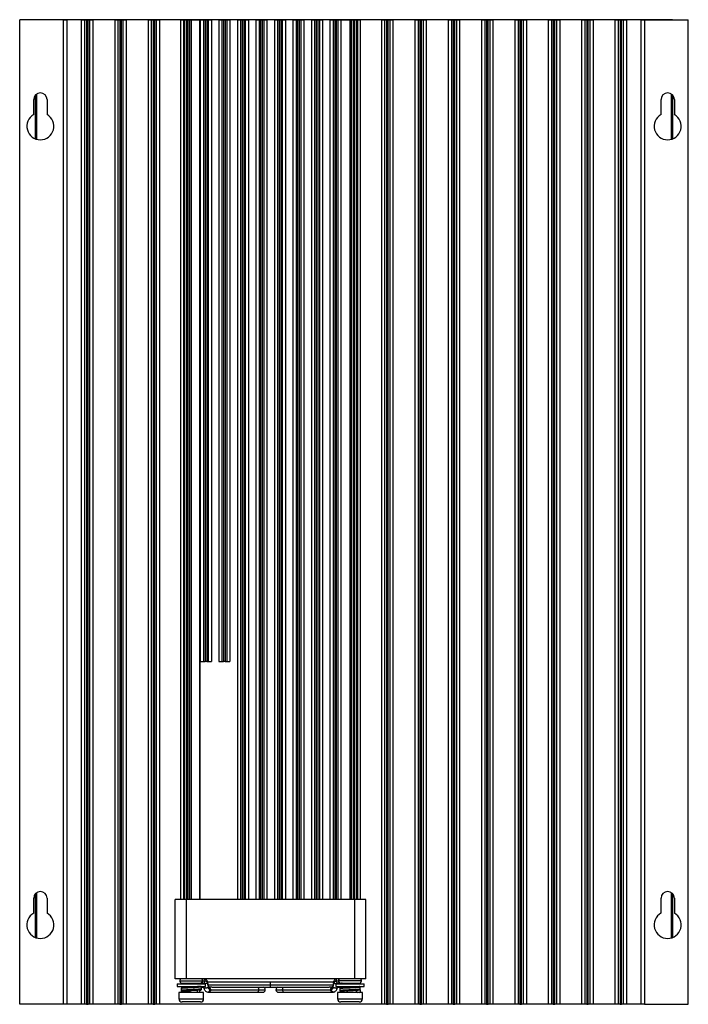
# Model space of a CAD drawing. Header units: millimetres. Extents: x -117 to 444, y -157 to 472.
# Tile 46 of 160: x -117 to -11, y 81 to 236. Entities that reach past the tile are written whole.
import ezdxf

# ---------------------------------------------------------------- set-up
doc = ezdxf.new("R2010")
doc.units = ezdxf.units.MM

msp = doc.modelspace()

# ---------------------------------------------------------------- linework, layer by layer
at = {"color": 7, "linetype": 'Continuous', "lineweight": 25}
for p, q in [((-109.71, 235.57), (-116.61, 235.57)), ((-116.61, 80.57), (-116.61, 235.57)), ((-114.16, 235.61), (-114.16, 235.57)), ((-13.86, 235.61), (-114.16, 235.61)), ((-109.71, 80.57), (-109.71, 235.57)), ((-109.71, 235.57), (-109.21, 235.57)), ((-109.21, 235.57), (-109.21, 80.57)), ((-106.86, 235.57), (-109.21, 235.57)), ((-106.86, 80.57), (-106.86, 235.57)), ((-106.86, 235.57), (-106.36, 235.57)), ((-106.36, 80.57), (-106.36, 235.57)), ((-106.36, 235.57), (-106.11, 235.57)), ((-106.11, 235.57), (-106.11, 80.57)), ((-105.86, 235.57), (-106.11, 235.57)), ((-105.86, 80.57), (-105.86, 235.57)), ((-105.86, 235.57), (-105.61, 235.57)), ((-105.61, 235.57), (-105.61, 80.57)), ((-105.61, 235.57), (-105.11, 235.57)), ((-105.11, 235.57), (-105.11, 80.57)), ((-101.61, 235.57), (-105.11, 235.57)), ((-101.61, 80.57), (-101.61, 235.57)), ((-101.61, 235.57), (-101.11, 235.57)), ((-101.11, 80.57), (-101.11, 235.57)), ((-101.11, 235.57), (-100.86, 235.57)), ((-100.86, 235.57), (-100.86, 80.57)), ((-100.61, 235.57), (-100.86, 235.57)), ((-100.61, 80.57), (-100.61, 235.57)), ((-100.61, 235.57), (-100.36, 235.57)), ((-100.36, 235.57), (-100.36, 80.57)), ((-100.36, 235.57), (-99.86, 235.57)), ((-99.86, 235.57), (-99.86, 80.57)), ((-96.36, 235.57), (-99.86, 235.57)), ((-96.36, 80.57), (-96.36, 235.57)), ((-96.36, 235.57), (-95.86, 235.57)), ((-95.86, 80.57), (-95.86, 235.57)), ((-95.86, 235.57), (-95.61, 235.57)), ((-95.61, 235.57), (-95.61, 80.57)), ((-95.36, 235.57), (-95.61, 235.57)), ((-95.36, 80.57), (-95.36, 235.57)), ((-95.36, 235.57), (-95.11, 235.57)), ((-95.11, 235.57), (-95.11, 80.57)), ((-95.11, 235.57), (-94.61, 235.57)), ((-94.61, 235.57), (-94.61, 80.57)), ((-91.29, 235.57), (-94.61, 235.57)), ((-91.29, 235.57), (-91.29, 97.07)), ((-91.29, 235.57), (-90.77, 235.57)), ((-90.77, 97.07), (-90.77, 235.57)), ((-90.77, 235.57), (-90.61, 235.57)), ((-90.61, 97.07), (-90.61, 235.57)), ((-90.61, 235.57), (-90.36, 235.57)), ((-90.36, 235.57), (-90.36, 97.07)), ((-90.11, 235.57), (-90.36, 235.57)), ((-90.11, 97.07), (-90.11, 235.57)), ((-90.11, 235.57), (-89.86, 235.57)), ((-89.86, 235.57), (-89.86, 97.07)), ((-89.86, 235.57), (-89.61, 235.57)), ((-89.61, 235.57), (-89.61, 97.07)), ((-89.61, 235.57), (-88.24, 235.57)), ((-88.24, 97.07), (-88.24, 235.57)), ((-88.24, 235.57), (-88.21, 235.57)), ((-88.21, 97.07), (-88.21, 235.57)), ((-88.18, 235.57), (-88.21, 235.57)), ((-88.18, 235.57), (-88.18, 134.57)), ((-88.18, 235.57), (-87.68, 235.57)), ((-87.68, 235.57), (-87.68, 134.57)), ((-87.68, 235.57), (-87.43, 235.57)), ((-87.43, 235.57), (-87.43, 134.57)), ((-87.43, 235.57), (-87.18, 235.57)), ((-87.18, 235.57), (-87.18, 134.57)), ((-87.18, 235.57), (-86.93, 235.57)), ((-86.93, 235.57), (-86.93, 134.57)), ((-86.93, 235.57), (-86.43, 235.57)), ((-86.43, 235.57), (-86.43, 134.57)), ((-85.27, 235.57), (-86.43, 235.57)), ((-85.27, 235.57), (-85.27, 134.57)), ((-85.27, 235.57), (-84.77, 235.57)), ((-84.77, 235.57), (-84.77, 134.57)), ((-84.77, 235.57), (-84.52, 235.57)), ((-84.52, 235.57), (-84.52, 134.57)), ((-84.52, 235.57), (-84.27, 235.57)), ((-84.27, 235.57), (-84.27, 134.57)), ((-84.27, 235.57), (-84.02, 235.57)), ((-84.02, 235.57), (-84.02, 134.57)), ((-84.02, 235.57), (-83.52, 235.57)), ((-83.52, 235.57), (-83.52, 134.57)), ((-82.35, 235.57), (-83.52, 235.57)), ((-82.35, 235.57), (-82.35, 97.07)), ((-82.35, 235.57), (-81.85, 235.57)), ((-81.85, 235.57), (-81.85, 97.07)), ((-81.85, 235.57), (-81.6, 235.57)), ((-81.6, 235.57), (-81.6, 97.07)), ((-81.6, 235.57), (-81.35, 235.57)), ((-81.35, 235.57), (-81.35, 97.07)), ((-81.35, 235.57), (-81.1, 235.57)), ((-81.1, 235.57), (-81.1, 97.07)), ((-81.1, 235.57), (-80.6, 235.57)), ((-80.6, 235.57), (-80.6, 97.07)), ((-79.44, 235.57), (-80.6, 235.57)), ((-79.44, 235.57), (-79.44, 97.07)), ((-79.44, 235.57), (-78.94, 235.57)), ((-78.94, 235.57), (-78.94, 97.07)), ((-78.94, 235.57), (-78.69, 235.57)), ((-78.69, 235.57), (-78.69, 97.07)), ((-78.69, 235.57), (-78.44, 235.57)), ((-78.44, 235.57), (-78.44, 97.07)), ((-78.44, 235.57), (-78.19, 235.57)), ((-78.19, 235.57), (-78.19, 97.07)), ((-78.19, 235.57), (-77.69, 235.57)), ((-77.69, 235.57), (-77.69, 97.07)), ((-76.52, 235.57), (-77.69, 235.57)), ((-76.52, 235.57), (-76.52, 97.07)), ((-76.52, 235.57), (-76.02, 235.57)), ((-76.02, 235.57), (-76.02, 97.07)), ((-76.02, 235.57), (-75.77, 235.57)), ((-75.77, 235.57), (-75.77, 97.07)), ((-75.77, 235.57), (-75.52, 235.57)), ((-75.52, 235.57), (-75.52, 97.07)), ((-75.52, 235.57), (-75.27, 235.57)), ((-75.27, 235.57), (-75.27, 97.07)), ((-75.27, 235.57), (-74.77, 235.57)), ((-74.77, 235.57), (-74.77, 97.07)), ((-73.61, 235.57), (-74.77, 235.57)), ((-73.61, 235.57), (-73.61, 97.07)), ((-73.61, 235.57), (-73.11, 235.57)), ((-73.11, 235.57), (-73.11, 97.07)), ((-73.11, 235.57), (-72.86, 235.57)), ((-72.86, 235.57), (-72.86, 97.07)), ((-72.86, 235.57), (-72.61, 235.57)), ((-72.61, 235.57), (-72.61, 97.07)), ((-72.61, 235.57), (-72.36, 235.57)), ((-72.36, 235.57), (-72.36, 97.07)), ((-72.36, 235.57), (-71.86, 235.57)), ((-71.86, 235.57), (-71.86, 97.07)), ((-70.69, 235.57), (-71.86, 235.57)), ((-70.69, 235.57), (-70.69, 97.07)), ((-70.69, 235.57), (-70.19, 235.57)), ((-70.19, 235.57), (-70.19, 97.07)), ((-70.19, 235.57), (-69.94, 235.57)), ((-69.94, 235.57), (-69.94, 97.07)), ((-69.94, 235.57), (-69.69, 235.57)), ((-69.69, 235.57), (-69.69, 97.07)), ((-69.69, 235.57), (-69.44, 235.57)), ((-69.44, 235.57), (-69.44, 97.07)), ((-69.44, 235.57), (-68.94, 235.57)), ((-68.94, 235.57), (-68.94, 97.07)), ((-67.78, 235.57), (-68.94, 235.57)), ((-67.78, 235.57), (-67.78, 97.07)), ((-67.78, 235.57), (-67.28, 235.57)), ((-67.28, 235.57), (-67.28, 97.07)), ((-67.28, 235.57), (-67.03, 235.57)), ((-67.03, 235.57), (-67.03, 97.07)), ((-67.03, 235.57), (-66.78, 235.57)), ((-66.78, 235.57), (-66.78, 97.07)), ((-66.78, 235.57), (-66.53, 235.57)), ((-66.53, 235.57), (-66.53, 97.07)), ((-66.53, 235.57), (-66.06, 235.57)), ((-66.06, 235.57), (-66.06, 97.07)), ((-66.06, 235.57), (-64.61, 235.57)), ((-66.06, 235.57), (-66.06, 97.07)), ((-66.06, 235.57), (-66.06, 235.57)), ((-64.61, 97.07), (-64.61, 235.57)), ((-64.61, 235.57), (-64.36, 235.57)), ((-64.36, 97.07), (-64.36, 235.57)), ((-64.36, 235.57), (-64.11, 235.57)), ((-64.11, 235.57), (-64.11, 97.07)), ((-63.86, 235.57), (-64.11, 235.57)), ((-63.86, 97.07), (-63.86, 235.57)), ((-63.86, 235.57), (-63.61, 235.57)), ((-63.61, 235.57), (-63.61, 97.07)), ((-63.61, 235.57), (-63.46, 235.57)), ((-63.46, 235.57), (-63.46, 97.07)), ((-63.46, 235.57), (-62.94, 235.57)), ((-62.94, 97.07), (-62.94, 235.57)), ((-59.61, 235.57), (-62.94, 235.57)), ((-59.61, 80.57), (-59.61, 235.57)), ((-59.61, 235.57), (-59.11, 235.57)), ((-59.11, 80.57), (-59.11, 235.57)), ((-59.11, 235.57), (-58.86, 235.57)), ((-58.86, 235.57), (-58.86, 80.57)), ((-58.61, 235.57), (-58.86, 235.57)), ((-58.61, 80.57), (-58.61, 235.57)), ((-58.61, 235.57), (-58.36, 235.57)), ((-58.36, 235.57), (-58.36, 80.57)), ((-58.36, 235.57), (-57.86, 235.57)), ((-57.86, 235.57), (-57.86, 80.57)), ((-54.36, 235.57), (-57.86, 235.57)), ((-54.36, 80.57), (-54.36, 235.57)), ((-54.36, 235.57), (-53.86, 235.57)), ((-53.86, 80.57), (-53.86, 235.57)), ((-53.86, 235.57), (-53.61, 235.57)), ((-53.61, 235.57), (-53.61, 80.57)), ((-53.36, 235.57), (-53.61, 235.57)), ((-53.36, 80.57), (-53.36, 235.57)), ((-53.36, 235.57), (-53.11, 235.57)), ((-53.11, 235.57), (-53.11, 80.57)), ((-53.11, 235.57), (-52.61, 235.57)), ((-52.61, 235.57), (-52.61, 80.57)), ((-49.11, 235.57), (-52.61, 235.57)), ((-49.11, 80.57), (-49.11, 235.57)), ((-49.11, 235.57), (-48.61, 235.57)), ((-48.61, 80.57), (-48.61, 235.57)), ((-48.61, 235.57), (-48.36, 235.57)), ((-48.36, 235.57), (-48.36, 80.57)), ((-48.11, 235.57), (-48.36, 235.57)), ((-48.11, 80.57), (-48.11, 235.57)), ((-48.11, 235.57), (-47.86, 235.57)), ((-47.86, 235.57), (-47.86, 80.57)), ((-47.86, 235.57), (-47.36, 235.57)), ((-47.36, 235.57), (-47.36, 80.57)), ((-43.86, 235.57), (-47.36, 235.57)), ((-43.86, 80.57), (-43.86, 235.57)), ((-43.86, 235.57), (-43.36, 235.57)), ((-43.36, 80.57), (-43.36, 235.57)), ((-43.36, 235.57), (-43.11, 235.57)), ((-43.11, 235.57), (-43.11, 80.57)), ((-42.86, 235.57), (-43.11, 235.57)), ((-42.86, 80.57), (-42.86, 235.57)), ((-42.86, 235.57), (-42.61, 235.57)), ((-42.61, 235.57), (-42.61, 80.57)), ((-42.61, 235.57), (-42.11, 235.57)), ((-42.11, 235.57), (-42.11, 80.57)), ((-38.61, 235.57), (-42.11, 235.57)), ((-38.61, 80.57), (-38.61, 235.57)), ((-38.61, 235.57), (-38.11, 235.57)), ((-38.11, 80.57), (-38.11, 235.57)), ((-38.11, 235.57), (-37.86, 235.57)), ((-37.86, 235.57), (-37.86, 80.57)), ((-37.61, 235.57), (-37.86, 235.57)), ((-37.61, 80.57), (-37.61, 235.57)), ((-37.61, 235.57), (-37.36, 235.57)), ((-37.36, 235.57), (-37.36, 80.57)), ((-37.36, 235.57), (-36.86, 235.57)), ((-36.86, 235.57), (-36.86, 80.57)), ((-33.36, 235.57), (-36.86, 235.57)), ((-33.36, 80.57), (-33.36, 235.57)), ((-33.36, 235.57), (-32.86, 235.57)), ((-32.86, 80.57), (-32.86, 235.57)), ((-32.86, 235.57), (-32.61, 235.57)), ((-32.61, 235.57), (-32.61, 80.57)), ((-32.36, 235.57), (-32.61, 235.57)), ((-32.36, 80.57), (-32.36, 235.57)), ((-32.36, 235.57), (-32.11, 235.57)), ((-32.11, 235.57), (-32.11, 80.57)), ((-32.11, 235.57), (-31.61, 235.57)), ((-31.61, 235.57), (-31.61, 80.57)), ((-28.11, 235.57), (-31.61, 235.57)), ((-28.11, 80.57), (-28.11, 235.57)), ((-28.11, 235.57), (-27.61, 235.57)), ((-27.61, 80.57), (-27.61, 235.57)), ((-27.61, 235.57), (-27.36, 235.57)), ((-27.36, 235.57), (-27.36, 80.57)), ((-27.11, 235.57), (-27.36, 235.57)), ((-27.11, 80.57), (-27.11, 235.57)), ((-27.11, 235.57), (-26.86, 235.57)), ((-26.86, 235.57), (-26.86, 80.57)), ((-26.86, 235.57), (-26.36, 235.57)), ((-26.36, 235.57), (-26.36, 80.57)), ((-22.86, 235.57), (-26.36, 235.57)), ((-22.86, 80.57), (-22.86, 235.57)), ((-22.86, 235.57), (-22.36, 235.57)), ((-22.36, 80.57), (-22.36, 235.57)), ((-22.36, 235.57), (-22.11, 235.57)), ((-22.11, 235.57), (-22.11, 80.57)), ((-21.86, 235.57), (-22.11, 235.57)), ((-21.86, 80.57), (-21.86, 235.57)), ((-21.86, 235.57), (-21.61, 235.57)), ((-21.61, 235.57), (-21.61, 80.57)), ((-21.61, 235.57), (-21.11, 235.57)), ((-21.11, 235.57), (-21.11, 80.57)), ((-18.76, 235.57), (-21.11, 235.57)), ((-18.76, 80.57), (-18.76, 235.57)), ((-18.76, 235.57), (-18.26, 235.57)), ((-18.26, 235.57), (-18.26, 80.57)), ((-18.26, 235.57), (-11.36, 235.57)), ((-13.86, 235.57), (-13.86, 235.61)), ((-11.36, 80.57), (-11.36, 235.57)), ((-114.16, 223.71), (-114.16, 216.85)), ((-114.11, 216.83), (-114.11, 223.75)), ((-113.99, 223.87), (-113.99, 216.79)), ((-13.99, 216.79), (-13.99, 223.87)), ((-13.86, 223.75), (-13.86, 216.83)), ((-114.41, 220.67), (-114.41, 223.02)), ((-112.31, 223.02), (-112.31, 220.67)), ((-15.66, 220.67), (-15.66, 223.02)), ((-13.56, 223.02), (-13.56, 220.67)), ((-88.18, 134.57), (-87.68, 134.57)), ((-87.68, 134.57), (-87.43, 134.57)), ((-87.18, 134.57), (-87.43, 134.57)), ((-87.18, 134.57), (-86.93, 134.57)), ((-86.93, 134.57), (-86.43, 134.57)), ((-85.27, 134.57), (-84.77, 134.57)), ((-84.77, 134.57), (-84.52, 134.57)), ((-84.27, 134.57), (-84.52, 134.57)), ((-84.27, 134.57), (-84.02, 134.57)), ((-84.02, 134.57), (-83.52, 134.57)), ((-114.16, 97.96), (-114.16, 91.1)), ((-114.11, 91.08), (-114.11, 98)), ((-113.99, 98.12), (-113.99, 91.04)), ((-13.99, 91.04), (-13.99, 98.12)), ((-13.86, 98), (-13.86, 91.08)), ((-114.41, 94.92), (-114.41, 97.27)), ((-112.31, 97.27), (-112.31, 94.92)), ((-92.12, 84.57), (-92.12, 97.07)), ((-90.36, 97.07), (-90.61, 97.07)), ((-90.38, 84.57), (-90.38, 97.07)), ((-90.11, 97.07), (-90.36, 97.07)), ((-89.86, 97.07), (-90.11, 97.07)), ((-81.85, 97.07), (-89.86, 97.07)), ((-81.6, 97.07), (-81.85, 97.07)), ((-81.35, 97.07), (-81.6, 97.07)), ((-81.1, 97.07), (-81.35, 97.07)), ((-78.94, 97.07), (-81.1, 97.07)), ((-78.69, 97.07), (-78.94, 97.07)), ((-78.44, 97.07), (-78.69, 97.07)), ((-78.19, 97.07), (-78.44, 97.07)), ((-76.02, 97.07), (-78.19, 97.07)), ((-75.77, 97.07), (-76.02, 97.07)), ((-75.52, 97.07), (-75.77, 97.07)), ((-75.27, 97.07), (-75.52, 97.07)), ((-73.11, 97.07), (-75.27, 97.07)), ((-72.86, 97.07), (-73.11, 97.07)), ((-72.61, 97.07), (-72.86, 97.07)), ((-72.36, 97.07), (-72.61, 97.07)), ((-70.19, 97.07), (-72.36, 97.07)), ((-69.94, 97.07), (-70.19, 97.07)), ((-69.69, 97.07), (-69.94, 97.07)), ((-69.44, 97.07), (-69.69, 97.07)), ((-67.28, 97.07), (-69.44, 97.07)), ((-67.03, 97.07), (-67.28, 97.07)), ((-66.78, 97.07), (-67.03, 97.07)), ((-66.53, 97.07), (-66.78, 97.07)), ((-64.36, 97.07), (-66.53, 97.07)), ((-64.11, 97.07), (-64.36, 97.07)), ((-63.86, 97.07), (-64.11, 97.07)), ((-63.61, 97.07), (-63.86, 97.07)), ((-63.84, 84.57), (-63.84, 97.07)), ((-62.11, 84.57), (-62.11, 97.07)), ((-15.66, 94.92), (-15.66, 97.27)), ((-13.56, 97.27), (-13.56, 94.92)), ((-91.84, 83.78), (-91.84, 83.39)), ((-91.84, 83.78), (-87.43, 83.78)), ((-91.41, 84.27), (-87.81, 84.27)), ((-90.74, 83.88), (-90.74, 83.78)), ((-63.84, 84.57), (-90.38, 84.57)), ((-88.49, 83.78), (-88.49, 83.88)), ((-88.36, 83.88), (-88.3, 83.88)), ((-88.31, 83.88), (-88.28, 83.88)), ((-88.07, 83.88), (-87.72, 83.88)), ((-87.82, 84.27), (-87.79, 84.27)), ((-87.79, 84.27), (-87.44, 84.27)), ((-87.77, 83.83), (-87.76, 83.78)), ((-87.43, 83.78), (-87.39, 83.78)), ((-87.39, 83.39), (-87.39, 83.78)), ((-87.1, 83.91), (-86.96, 83.25)), ((-77.11, 84.05), (-87.07, 84.05)), ((-86.85, 83.32), (-86.99, 83.99)), ((-67.19, 84.05), (-77.11, 84.05)), ((-77.11, 83.65), (-77.11, 84.05)), ((-67.24, 83.99), (-67.37, 83.32)), ((-67.26, 83.25), (-67.13, 83.91)), ((-66.84, 83.78), (-66.84, 83.39)), ((-66.84, 83.78), (-62.39, 83.78)), ((-66.79, 84.27), (-66.44, 84.27)), ((-66.51, 83.88), (-66.16, 83.88)), ((-66.47, 83.78), (-66.46, 83.83)), ((-66.41, 84.27), (-66.44, 84.27)), ((-62.81, 84.27), (-66.41, 84.27)), ((-65.95, 83.88), (-65.91, 83.88)), ((-65.87, 83.89), (-65.93, 83.88)), ((-65.93, 83.88), (-65.87, 83.88)), ((-65.74, 83.88), (-65.74, 83.78)), ((-63.49, 83.78), (-63.49, 83.88)), ((-62.39, 83.39), (-62.39, 83.78)), ((-91.84, 83.39), (-87.43, 83.39)), ((-91.56, 82.44), (-91.56, 81.44)), ((-87.66, 82.44), (-91.56, 82.44)), ((-91.21, 82.74), (-91.21, 82.67)), ((-91.18, 82.68), (-91.2, 82.67)), ((-90.61, 83.39), (-90.61, 83.21)), ((-90.61, 82.69), (-90.61, 82.44)), ((-89.62, 83.27), (-89.96, 83.25)), ((-89.63, 83.27), (-89.63, 83.27)), ((-88.61, 83.34), (-88.61, 83.39)), ((-88.61, 82.44), (-88.61, 82.83)), ((-88.29, 82.84), (-88.29, 82.54)), ((-88.05, 83.31), (-88.05, 83.3)), ((-88.05, 82.86), (-88.01, 82.92)), ((-88.04, 83.25), (-87.69, 83.25)), ((-88.04, 83), (-88.04, 82.99)), ((-87.68, 83.39), (-87.64, 83.17)), ((-87.66, 81.44), (-87.66, 82.44)), ((-87.43, 83.39), (-87.39, 83.39)), ((-87.02, 82.5), (-86.87, 82.47)), ((-86.92, 83.65), (-77.11, 83.65)), ((-86.8, 83.26), (-86.84, 83.27)), ((-86.35, 83.27), (-86.84, 83.27)), ((-86.84, 82.47), (-79.23, 82.47)), ((-86.67, 82.89), (-86.55, 82.87)), ((-86.55, 82.87), (-78.95, 82.87)), ((-86.34, 83.25), (-77.11, 83.25)), ((-79.23, 82.47), (-78.36, 82.47)), ((-78.95, 82.87), (-77.96, 82.87)), ((-77.11, 83.25), (-77.11, 83.65)), ((-77.11, 83.65), (-67.27, 83.65)), ((-77.11, 83.25), (-68.06, 83.25)), ((-76.27, 82.87), (-75.27, 82.87)), ((-75.87, 82.47), (-74.99, 82.47)), ((-75.27, 82.87), (-67.67, 82.87)), ((-74.99, 82.47), (-67.39, 82.47)), ((-67.39, 83.27), (-67.88, 83.27)), ((-67.67, 82.87), (-67.56, 82.89)), ((-67.39, 83.27), (-67.43, 83.26)), ((-67.36, 82.47), (-67.35, 82.47)), ((-67.35, 82.47), (-67.21, 82.5)), ((-66.84, 83.39), (-62.39, 83.39)), ((-66.59, 83.17), (-66.55, 83.39)), ((-66.56, 83.25), (-65.61, 83.25)), ((-66.56, 82.44), (-66.56, 81.44)), ((-66.53, 82.44), (-66.56, 82.44)), ((-62.66, 82.44), (-66.53, 82.44)), ((-66.18, 83.15), (-66.21, 83.08)), ((-66.21, 83.08), (-66.21, 82.99)), ((-66.18, 83.02), (-66.18, 83.01)), ((-66.09, 83.19), (-66.11, 83.19)), ((-65.61, 83.39), (-65.61, 83.18)), ((-65.61, 82.66), (-65.61, 82.44)), ((-64.62, 82.74), (-64.27, 82.76)), ((-63.61, 83.31), (-63.61, 83.39)), ((-63.61, 82.44), (-63.61, 82.8)), ((-63.61, 82.57), (-63.52, 82.54)), ((-63.52, 82.54), (-63.52, 82.84)), ((-63.11, 83.36), (-63.2, 83.38)), ((-63.05, 83.35), (-63.05, 83.39)), ((-63.05, 83.31), (-63.05, 83.35)), ((-63.02, 82.84), (-63.02, 82.54)), ((-62.66, 81.44), (-62.66, 82.44)), ((-91.56, 81.44), (-87.7, 81.44)), ((-88.16, 80.94), (-91.06, 80.94)), ((-87.7, 81.44), (-87.66, 81.44)), ((-66.56, 81.44), (-62.66, 81.44)), ((-63.16, 80.94), (-66.06, 80.94)), ((-109.71, 80.57), (-116.61, 80.57)), ((-109.21, 80.57), (-109.71, 80.57)), ((-106.86, 80.57), (-109.21, 80.57)), ((-106.36, 80.57), (-106.86, 80.57)), ((-106.11, 80.57), (-106.36, 80.57)), ((-106.11, 80.57), (-105.86, 80.57)), ((-105.61, 80.57), (-105.86, 80.57)), ((-105.11, 80.57), (-105.61, 80.57)), ((-101.61, 80.57), (-105.11, 80.57)), ((-101.11, 80.57), (-101.61, 80.57)), ((-100.86, 80.57), (-101.11, 80.57)), ((-100.86, 80.57), (-100.61, 80.57)), ((-100.36, 80.57), (-100.61, 80.57)), ((-99.86, 80.57), (-100.36, 80.57)), ((-96.36, 80.57), (-99.86, 80.57)), ((-95.86, 80.57), (-96.36, 80.57)), ((-95.61, 80.57), (-95.86, 80.57)), ((-95.61, 80.57), (-95.36, 80.57)), ((-95.11, 80.57), (-95.36, 80.57)), ((-94.61, 80.57), (-95.11, 80.57)), ((-59.61, 80.57), (-94.61, 80.57)), ((-59.11, 80.57), (-59.61, 80.57)), ((-58.86, 80.57), (-59.11, 80.57)), ((-58.86, 80.57), (-58.61, 80.57)), ((-58.36, 80.57), (-58.61, 80.57)), ((-57.86, 80.57), (-58.36, 80.57)), ((-54.36, 80.57), (-57.86, 80.57)), ((-53.86, 80.57), (-54.36, 80.57)), ((-53.61, 80.57), (-53.86, 80.57)), ((-53.61, 80.57), (-53.36, 80.57)), ((-53.11, 80.57), (-53.36, 80.57)), ((-52.61, 80.57), (-53.11, 80.57)), ((-49.11, 80.57), (-52.61, 80.57)), ((-48.61, 80.57), (-49.11, 80.57)), ((-48.36, 80.57), (-48.61, 80.57)), ((-48.36, 80.57), (-48.11, 80.57)), ((-47.86, 80.57), (-48.11, 80.57)), ((-47.36, 80.57), (-47.86, 80.57)), ((-43.86, 80.57), (-47.36, 80.57)), ((-43.36, 80.57), (-43.86, 80.57)), ((-43.11, 80.57), (-43.36, 80.57)), ((-43.11, 80.57), (-42.86, 80.57)), ((-42.61, 80.57), (-42.86, 80.57)), ((-42.11, 80.57), (-42.61, 80.57)), ((-38.61, 80.57), (-42.11, 80.57)), ((-38.11, 80.57), (-38.61, 80.57)), ((-37.86, 80.57), (-38.11, 80.57)), ((-37.86, 80.57), (-37.61, 80.57)), ((-37.36, 80.57), (-37.61, 80.57)), ((-36.86, 80.57), (-37.36, 80.57)), ((-33.36, 80.57), (-36.86, 80.57)), ((-32.86, 80.57), (-33.36, 80.57)), ((-32.61, 80.57), (-32.86, 80.57)), ((-32.61, 80.57), (-32.36, 80.57)), ((-32.11, 80.57), (-32.36, 80.57)), ((-31.61, 80.57), (-32.11, 80.57)), ((-28.11, 80.57), (-31.61, 80.57)), ((-27.61, 80.57), (-28.11, 80.57)), ((-27.36, 80.57), (-27.61, 80.57)), ((-27.36, 80.57), (-27.11, 80.57)), ((-26.86, 80.57), (-27.11, 80.57)), ((-26.36, 80.57), (-26.86, 80.57)), ((-22.86, 80.57), (-26.36, 80.57)), ((-22.36, 80.57), (-22.86, 80.57)), ((-22.11, 80.57), (-22.36, 80.57)), ((-22.11, 80.57), (-21.86, 80.57)), ((-21.61, 80.57), (-21.86, 80.57)), ((-21.11, 80.57), (-21.61, 80.57)), ((-18.76, 80.57), (-21.11, 80.57)), ((-18.26, 80.57), (-18.76, 80.57)), ((-18.26, 80.57), (-11.36, 80.57))]:
    msp.add_line(p, q, dxfattribs=at)
at = {"color": 7, "linetype": 'Continuous', "lineweight": 25, "flags": 128}
for points in [[(-91.21, 83.04), (-91.21, 82.89), (-91.21, 82.74)], [(-88.01, 82.92), (-88.01, 83.07), (-88.01, 83.22)], [(-86.55, 82.87), (-86.57, 82.71), (-86.64, 82.58), (-86.73, 82.5), (-86.84, 82.47), (-86.87, 82.47)], [(-67.36, 82.47), (-67.39, 82.47), (-67.5, 82.5), (-67.59, 82.58), (-67.65, 82.71), (-67.67, 82.87)], [(-66.21, 83.01), (-66.21, 82.86), (-66.21, 82.71)], [(-63.01, 82.96), (-63.01, 83.11), (-63.01, 83.26)]]:
    msp.add_lwpolyline(points, dxfattribs=at)
at = {"color": 7, "linetype": 'Continuous', "lineweight": 25}
for centre, radius, start, end in [((-113.36, 223.02), 1.05, 0, 180), ((-14.61, 223.02), 1.05, 0, 180), ((-113.36, 218.82), 2.12, 119.6116, 60.3884), ((-14.61, 218.82), 2.12, 119.6116, 60.3884), ((-113.36, 97.27), 1.05, 0, 180), ((-14.61, 97.27), 1.05, 0, 180), ((-113.36, 93.07), 2.13, 119.6116, 60.3884), ((-14.61, 93.07), 2.13, 119.6116, 60.3884), ((-87.49, 83.88), 0.398, 4.5641, 81.8164), ((-66.73, 83.88), 0.398, 98.1836, 175.4359), ((-88.39, 82.53), 0.0973, 288.8452, 3.3782), ((-86.54, 83.29), 0.421, 186.0975, 252.8817), ((-86.92, 82.91), 0.372, 352.9438, 70.9129), ((-79.31, 82.82), 0.357, 281.4218, 8.0495), ((-79.34, 82.91), 0.394, 354.3448, 60.0695), ((-78.36, 82.87), 0.4, 270, 0), ((-78.36, 82.87), 0.4, 0, 72.0366), ((-75.87, 82.87), 0.4, 107.9634, 180), ((-75.87, 82.87), 0.4, 180, 270), ((-74.88, 82.91), 0.394, 119.9305, 185.6552), ((-74.92, 82.82), 0.357, 171.9505, 258.5782), ((-67.3, 82.91), 0.372, 109.1016, 187.0543), ((-67.68, 83.29), 0.421, 287.1183, 353.9025), ((-63.42, 82.54), 0.0999, 179.933, 258.1685), ((-63.12, 82.54), 0.0999, 281.9702, 0.0479), ((-63.12, 82.84), 0.1, 359.9801, 37.6836), ((-91.06, 81.44), 0.5, 180, 270), ((-88.16, 81.44), 0.5, 270, 0), ((-66.06, 81.44), 0.5, 180, 270), ((-63.16, 81.44), 0.5, 270, 0)]:
    msp.add_arc(centre, radius, start, end, dxfattribs=at)
for points, knots in [([(-90.61, 97.07), (-90.81, 97.07), (-91.01, 97.07), (-91.38, 97.07), (-91.56, 97.07), (-91.84, 97.07), (-91.95, 97.07), (-92.08, 97.07), (-92.12, 97.07), (-92.12, 97.07)], [0, 0, 0, 0, 0.25, 0.25, 0.5, 0.5, 0.75, 0.75, 1, 1, 1, 1]), ([(-62.11, 97.07), (-62.11, 97.07), (-62.14, 97.07), (-62.28, 97.07), (-62.39, 97.07), (-62.67, 97.07), (-62.84, 97.07), (-63.22, 97.07), (-63.42, 97.07), (-63.61, 97.07)], [0, 0, 0, 0, 0.25, 0.25, 0.5, 0.5, 0.75, 0.75, 1, 1, 1, 1]), ([(-90.38, 84.57), (-90.59, 84.57), (-90.81, 84.57), (-91.23, 84.57), (-91.44, 84.57), (-91.78, 84.57), (-91.91, 84.57), (-92.08, 84.57), (-92.12, 84.57), (-92.12, 84.57)], [0, 0, 0, 0, 0.25, 0.25, 0.5, 0.5, 0.75, 0.75, 1, 1, 1, 1]), ([(-91.28, 84.57), (-91.3, 84.55), (-91.34, 84.51), (-91.38, 84.43), (-91.41, 84.35), (-91.41, 84.3), (-91.41, 84.27)], [0, 0, 0, 0, 0.262771, 0.5205, 0.767641, 1, 1, 1, 1]), ([(-91.41, 84.27), (-91.41, 84.25), (-91.41, 84.19), (-91.38, 84.11), (-91.33, 84.03), (-91.27, 83.96), (-91.19, 83.91), (-91.11, 83.88), (-91.03, 83.87), (-90.97, 83.88), (-90.94, 83.88)], [0, 0, 0, 0, 0.117389, 0.242438, 0.372794, 0.505356, 0.636656, 0.763384, 0.882858, 1, 1, 1, 1]), ([(-90.94, 83.88), (-90.93, 83.88), (-90.91, 83.88), (-90.83, 83.88), (-90.75, 83.88), (-90.74, 83.88)], [0, 0, 0, 0, 0.472565, 0.945274, 1, 1, 1, 1]), ([(-90.94, 83.88), (-90.92, 83.88), (-90.9, 83.88), (-90.66, 83.88), (-90.31, 83.88), (-89.86, 83.88), (-89.37, 83.88), (-88.93, 83.88), (-88.55, 83.88), (-88.41, 83.88), (-88.34, 83.88)], [0, 0, 0, 0, 0.122065, 0.243123, 0.364503, 0.494097, 0.624034, 0.746377, 0.869041, 1, 1, 1, 1]), ([(-88.47, 83.88), (-88.39, 83.88), (-88.22, 83.87), (-88, 83.96), (-87.84, 84.11), (-87.82, 84.22), (-87.81, 84.27)], [0, 0, 0, 0, 0.225806, 0.475607, 0.739254, 1, 1, 1, 1]), ([(-88.37, 83.89), (-88.35, 83.88), (-88.28, 83.87), (-88.19, 83.88), (-88.14, 83.92), (-88.12, 83.93)], [0, 0, 0, 0, 0.266163, 0.81742, 1, 1, 1, 1]), ([(-88.27, 83.88), (-88.25, 83.88), (-88.2, 83.88), (-88.12, 83.88), (-88.07, 83.88)], [0, 0, 0, 0, 0.417915, 1, 1, 1, 1]), ([(-88.07, 83.88), (-88.04, 83.88), (-88, 83.88), (-87.93, 83.92), (-87.9, 83.95), (-87.84, 84.03), (-87.82, 84.08), (-87.79, 84.18), (-87.79, 84.23), (-87.79, 84.27)], [0, 0, 0, 0, 0.25, 0.25, 0.5, 0.5, 0.75, 0.75, 1, 1, 1, 1]), ([(-87.81, 84.27), (-87.81, 84.3), (-87.82, 84.35), (-87.84, 84.43), (-87.89, 84.51), (-87.93, 84.55), (-87.95, 84.57)], [0, 0, 0, 0, 0.2323591, 0.4795003, 0.737229, 1, 1, 1, 1]), ([(-87.79, 84.27), (-87.79, 84.32), (-87.79, 84.38), (-87.83, 84.48), (-87.85, 84.53), (-87.88, 84.57)], [0, 0, 0, 0, 0.5, 0.5, 1, 1, 1, 1]), ([(-87.78, 83.88), (-87.78, 83.88), (-87.78, 83.88), (-87.78, 83.86), (-87.77, 83.84), (-87.77, 83.83)], [0, 0, 0, 0, 0.374789, 0.680701, 1, 1, 1, 1]), ([(-87.77, 83.83), (-87.77, 83.82), (-87.74, 83.81), (-87.68, 83.8), (-87.65, 83.8), (-87.6, 83.8), (-87.56, 83.8), (-87.45, 83.82), (-87.37, 83.83), (-87.21, 83.87), (-87.14, 83.89), (-87.1, 83.91)], [0, 0, 0, 0, 0.25, 0.25, 0.375, 0.375, 0.5, 0.5, 0.75, 0.75, 1, 1, 1, 1]), ([(-87.72, 83.88), (-87.69, 83.88), (-87.65, 83.88), (-87.58, 83.92), (-87.55, 83.95), (-87.49, 84.03), (-87.47, 84.08), (-87.44, 84.18), (-87.44, 84.23), (-87.44, 84.27)], [0, 0, 0, 0, 0.25, 0.25, 0.5, 0.5, 0.75, 0.75, 1, 1, 1, 1]), ([(-87.44, 84.27), (-87.44, 84.32), (-87.44, 84.38), (-87.48, 84.48), (-87.5, 84.53), (-87.53, 84.57)], [0, 0, 0, 0, 0.5, 0.5, 1, 1, 1, 1]), ([(-86.99, 83.99), (-87.01, 84.07), (-87.06, 84.23), (-87.19, 84.44), (-87.32, 84.52), (-87.38, 84.56)], [0, 0, 0, 0, 0.320656, 0.696378, 1, 1, 1, 1]), ([(-87.1, 83.91), (-87.07, 83.92), (-87.02, 83.95), (-86.99, 83.97), (-86.99, 83.98), (-86.99, 83.99), (-86.99, 83.99)], [0, 0, 0, 0, 0.468733, 0.721424, 0.979868, 1, 1, 1, 1]), ([(-66.85, 84.56), (-66.88, 84.54), (-67, 84.48), (-67.15, 84.29), (-67.21, 84.09), (-67.24, 83.99)], [0, 0, 0, 0, 0.16161, 0.579581, 1, 1, 1, 1]), ([(-67.13, 83.91), (-67.16, 83.92), (-67.21, 83.95), (-67.23, 83.97), (-67.24, 83.98), (-67.24, 83.99), (-67.24, 83.99)], [0, 0, 0, 0, 0.468729, 0.721418, 0.979861, 1, 1, 1, 1]), ([(-67.13, 83.91), (-67.08, 83.89), (-67.01, 83.87), (-66.86, 83.83), (-66.77, 83.82), (-66.66, 83.8), (-66.63, 83.8), (-66.58, 83.8), (-66.55, 83.8), (-66.49, 83.81), (-66.46, 83.82), (-66.46, 83.83)], [0, 0, 0, 0, 0.25, 0.25, 0.5, 0.5, 0.625, 0.625, 0.75, 0.75, 1, 1, 1, 1]), ([(-66.79, 84.27), (-66.79, 84.32), (-66.78, 84.38), (-66.75, 84.48), (-66.73, 84.53), (-66.69, 84.57)], [0, 0, 0, 0, 0.5, 0.5, 1, 1, 1, 1]), ([(-66.51, 83.88), (-66.54, 83.88), (-66.58, 83.88), (-66.65, 83.92), (-66.68, 83.95), (-66.73, 84.03), (-66.76, 84.08), (-66.78, 84.18), (-66.79, 84.23), (-66.79, 84.27)], [0, 0, 0, 0, 0.25, 0.25, 0.5, 0.5, 0.75, 0.75, 1, 1, 1, 1]), ([(-66.46, 83.83), (-66.45, 83.84), (-66.45, 83.86), (-66.45, 83.87), (-66.44, 83.87), (-66.44, 83.88)], [0, 0, 0, 0, 0.361384, 0.753582, 1, 1, 1, 1]), ([(-66.34, 84.57), (-66.38, 84.53), (-66.4, 84.48), (-66.43, 84.38), (-66.44, 84.32), (-66.44, 84.27)], [0, 0, 0, 0, 0.5, 0.5, 1, 1, 1, 1]), ([(-66.44, 84.27), (-66.44, 84.23), (-66.43, 84.18), (-66.41, 84.08), (-66.38, 84.03), (-66.33, 83.95), (-66.3, 83.92), (-66.23, 83.88), (-66.19, 83.88), (-66.16, 83.88)], [0, 0, 0, 0, 0.25, 0.25, 0.5, 0.5, 0.75, 0.75, 1, 1, 1, 1]), ([(-66.28, 84.57), (-66.3, 84.55), (-66.34, 84.51), (-66.38, 84.43), (-66.41, 84.35), (-66.41, 84.3), (-66.41, 84.27)], [0, 0, 0, 0, 0.262771, 0.5205, 0.767641, 1, 1, 1, 1]), ([(-66.41, 84.27), (-66.4, 84.22), (-66.39, 84.11), (-66.23, 83.96), (-66.01, 83.87), (-65.85, 83.88), (-65.77, 83.88)], [0, 0, 0, 0, 0.260315, 0.523787, 0.773821, 1, 1, 1, 1]), ([(-66.16, 83.88), (-66.11, 83.88), (-66.03, 83.88), (-65.98, 83.88), (-65.96, 83.88)], [0, 0, 0, 0, 0.582085, 1, 1, 1, 1]), ([(-65.89, 83.88), (-65.82, 83.88), (-65.68, 83.88), (-65.3, 83.88), (-64.86, 83.88), (-64.37, 83.88), (-63.92, 83.88), (-63.56, 83.88), (-63.33, 83.88), (-63.3, 83.88), (-63.28, 83.88)], [0, 0, 0, 0, 0.13085, 0.253433, 0.375719, 0.505618, 0.6352, 0.75659, 0.877681, 1, 1, 1, 1]), ([(-62.11, 84.57), (-62.11, 84.57), (-62.15, 84.57), (-62.32, 84.57), (-62.45, 84.57), (-62.79, 84.57), (-62.99, 84.57), (-63.42, 84.57), (-63.64, 84.57), (-63.84, 84.57)], [0, 0, 0, 0, 0.25, 0.25, 0.5, 0.5, 0.75, 0.75, 1, 1, 1, 1]), ([(-63.49, 83.88), (-63.48, 83.88), (-63.4, 83.88), (-63.31, 83.88), (-63.29, 83.88), (-63.28, 83.88)], [0, 0, 0, 0, 0.0594358, 0.5283616, 1, 1, 1, 1]), ([(-63.28, 83.88), (-63.25, 83.88), (-63.2, 83.87), (-63.11, 83.89), (-63.03, 83.92), (-62.96, 83.96), (-62.89, 84.03), (-62.85, 84.11), (-62.82, 84.19), (-62.81, 84.25), (-62.81, 84.27)], [0, 0, 0, 0, 0.1168627, 0.2366371, 0.363541, 0.4948992, 0.6274273, 0.7577013, 0.8826649, 1, 1, 1, 1]), ([(-62.81, 84.27), (-62.81, 84.3), (-62.82, 84.35), (-62.84, 84.43), (-62.89, 84.51), (-62.93, 84.55), (-62.95, 84.57)], [0, 0, 0, 0, 0.232359, 0.4795, 0.737229, 1, 1, 1, 1]), ([(-89.96, 83.25), (-90.01, 83.24), (-90.22, 83.23), (-90.51, 83.21), (-90.8, 83.19), (-91.03, 83.17), (-91.13, 83.15), (-91.2, 83.1), (-91.21, 83.06), (-91.21, 83.04)], [0, 0, 0, 0, 0.0770306, 0.2945428, 0.4821362, 0.6400741, 0.8704644, 0.9476445, 1, 1, 1, 1]), ([(-91.21, 82.74), (-91.21, 82.73), (-91.2, 82.66), (-91.1, 82.63), (-90.95, 82.6), (-90.74, 82.58), (-90.63, 82.58), (-90.61, 82.58)], [0, 0, 0, 0, 0.053949, 0.278387, 0.706205, 0.953079, 1, 1, 1, 1]), ([(-91.21, 82.67), (-91.21, 82.65), (-91.17, 82.52), (-91.05, 82.55), (-90.83, 82.52), (-90.68, 82.51), (-90.61, 82.5)], [0, 0, 0, 0, 0.09722, 0.568788, 0.790859, 1, 1, 1, 1]), ([(-88.04, 82.99), (-88.04, 82.99), (-88.02, 82.96), (-88.25, 82.95), (-88.69, 82.91), (-89.28, 82.88), (-89.92, 82.85), (-90.52, 82.82), (-90.97, 82.79), (-91.21, 82.76), (-91.19, 82.75), (-91.18, 82.74)], [0, 0, 0, 0, 0.042321, 0.169334, 0.296416, 0.423476, 0.550542, 0.677607, 0.804672, 0.931736, 1, 1, 1, 1]), ([(-88.05, 83.3), (-88.04, 83.29), (-88.02, 83.27), (-88.25, 83.25), (-88.69, 83.21), (-89.28, 83.18), (-89.92, 83.15), (-90.52, 83.12), (-90.96, 83.09), (-91.21, 83.06), (-91.19, 83.05), (-91.18, 83.04)], [0, 0, 0, 0, 0.055983, 0.18148, 0.307043, 0.432584, 0.558131, 0.683677, 0.809224, 0.93477, 1, 1, 1, 1]), ([(-90.93, 82.61), (-90.97, 82.6), (-91.11, 82.59), (-91.14, 82.56), (-91, 82.53), (-90.74, 82.51), (-90.61, 82.5)], [0, 0, 0, 0, 0.111928, 0.413467, 0.715053, 1, 1, 1, 1]), ([(-89.61, 82.77), (-89.71, 82.76), (-90, 82.75), (-90.46, 82.72), (-90.89, 82.69), (-91.12, 82.66), (-91.13, 82.63), (-90.9, 82.6), (-90.48, 82.56), (-90.12, 82.54), (-89.93, 82.53)], [0, 0, 0, 0, 0.064774, 0.198974, 0.333175, 0.467375, 0.601575, 0.735777, 0.869973, 1, 1, 1, 1]), ([(-90.42, 82.71), (-90.48, 82.7), (-90.67, 82.68), (-90.82, 82.66), (-90.82, 82.63), (-90.64, 82.6), (-90.31, 82.56), (-89.92, 82.54), (-89.67, 82.52), (-89.58, 82.51)], [0, 0, 0, 0, 0.092785, 0.255118, 0.417452, 0.579785, 0.742116, 0.904459, 1, 1, 1, 1]), ([(-90.77, 82.59), (-90.79, 82.58), (-90.84, 82.56), (-90.76, 82.54), (-90.64, 82.53), (-90.61, 82.52)], [0, 0, 0, 0, 0.387987, 0.877096, 1, 1, 1, 1]), ([(-90.73, 82.68), (-90.73, 82.68), (-90.73, 82.68), (-90.7, 82.68), (-90.61, 82.69), (-90.49, 82.7), (-90.42, 82.71)], [0, 0, 0, 0, 0.036201, 0.256725, 0.579921, 1, 1, 1, 1]), ([(-90.42, 82.71), (-90.42, 82.71), (-90.33, 82.72), (-90.14, 82.73), (-89.86, 82.75), (-89.7, 82.76), (-89.61, 82.77)], [0, 0, 0, 0, 0.006933, 0.45704, 0.71701, 1, 1, 1, 1]), ([(-89.69, 82.76), (-89.74, 82.76), (-89.94, 82.74), (-90.22, 82.73), (-90.37, 82.71), (-90.42, 82.71)], [0, 0, 0, 0, 0.186478, 0.756, 1, 1, 1, 1]), ([(-89.63, 83.27), (-89.72, 83.26), (-89.86, 83.25), (-89.98, 83.25), (-90.02, 83.24)], [0, 0, 0, 0, 0.66438, 1, 1, 1, 1]), ([(-88.12, 83.39), (-88.12, 83.39), (-88.14, 83.37), (-88.33, 83.35), (-88.75, 83.31), (-89.22, 83.29), (-89.52, 83.27), (-89.63, 83.27)], [0, 0, 0, 0, 0.086357, 0.343557, 0.600878, 0.85816, 1, 1, 1, 1]), ([(-89.07, 83.3), (-89.17, 83.3), (-89.34, 83.28), (-89.54, 83.27), (-89.63, 83.27)], [0, 0, 0, 0, 0.561176, 1, 1, 1, 1]), ([(-89.62, 82.77), (-89.43, 82.78), (-89.12, 82.79), (-88.86, 82.81), (-88.75, 82.82)], [0, 0, 0, 0, 0.581933, 1, 1, 1, 1]), ([(-89.07, 83.3), (-89.14, 83.3), (-89.31, 83.29), (-89.51, 83.27), (-89.61, 83.27)], [0, 0, 0, 0, 0.43354, 1, 1, 1, 1]), ([(-88.75, 82.82), (-88.76, 82.81), (-88.9, 82.8), (-89.22, 82.79), (-89.51, 82.77), (-89.61, 82.77)], [0, 0, 0, 0, 0.028029, 0.668597, 1, 1, 1, 1]), ([(-88.42, 83.39), (-88.42, 83.39), (-88.43, 83.37), (-88.59, 83.35), (-88.83, 83.32), (-89.02, 83.31), (-89.07, 83.3)], [0, 0, 0, 0, 0.148885, 0.519772, 0.890741, 1, 1, 1, 1]), ([(-88.5, 83.35), (-88.5, 83.35), (-88.5, 83.36), (-88.56, 83.35), (-88.65, 83.34), (-88.81, 83.32), (-88.95, 83.31), (-89.05, 83.3), (-89.07, 83.3)], [0, 0, 0, 0, 0.054104, 0.238557, 0.450255, 0.687959, 0.952616, 1, 1, 1, 1]), ([(-88.75, 82.82), (-88.7, 82.82), (-88.46, 82.84), (-88.25, 82.85), (-88.05, 82.91), (-88.03, 82.97), (-88.01, 83)], [0, 0, 0, 0, 0.123078, 0.532263, 0.757476, 1, 1, 1, 1]), ([(-88.31, 82.79), (-88.25, 82.79), (-88.15, 82.8), (-88.06, 82.82), (-88.05, 82.85), (-88.05, 82.86)], [0, 0, 0, 0, 0.467138, 0.93516, 1, 1, 1, 1]), ([(-88.14, 82.81), (-88.16, 82.8), (-88.17, 82.79), (-88.28, 82.78), (-88.29, 82.78)], [0, 0, 0, 0, 0.951216, 1, 1, 1, 1]), ([(-88.03, 82.92), (-88.02, 82.92), (-88, 82.91), (-88.07, 82.9), (-88.14, 82.89)], [0, 0, 0, 0, 0.147992, 1, 1, 1, 1]), ([(-88.03, 83.34), (-88.04, 83.35), (-88.05, 83.37), (-88.08, 83.38), (-88.09, 83.39)], [0, 0, 0, 0, 0.767328, 1, 1, 1, 1]), ([(-88.02, 83.3), (-88.02, 83.31), (-88.02, 83.33), (-88.03, 83.34), (-88.03, 83.34)], [0, 0, 0, 0, 0.923273, 1, 1, 1, 1]), ([(-88.01, 83), (-88.01, 83.05), (-88.02, 83.15), (-88.02, 83.25), (-88.02, 83.3)], [0, 0, 0, 0, 0.499997, 1, 1, 1, 1]), ([(-87.64, 83.17), (-87.63, 83.16), (-87.63, 83.15), (-87.59, 83.14), (-87.52, 83.13), (-87.41, 83.14), (-87.32, 83.15), (-87.24, 83.17), (-87.16, 83.19), (-87.06, 83.21), (-87, 83.23), (-86.96, 83.25)], [0, 0, 0, 0, 0.0814952, 0.1681475, 0.3293455, 0.4905436, 0.5771959, 0.6655541, 0.7537656, 0.8400134, 1, 1, 1, 1]), ([(-87.64, 83.17), (-87.62, 83.09), (-87.57, 82.94), (-87.44, 82.73), (-87.25, 82.56), (-87.1, 82.52), (-87.02, 82.5)], [0, 0, 0, 0, 0.228009, 0.477549, 0.739118, 1, 1, 1, 1]), ([(-87.02, 82.5), (-87.01, 82.5), (-86.96, 82.48), (-86.89, 82.51), (-86.82, 82.56), (-86.77, 82.61), (-86.73, 82.67), (-86.69, 82.76), (-86.68, 82.84), (-86.67, 82.89)], [0, 0, 0, 0, 0.07274, 0.295615, 0.415423, 0.537588, 0.659551, 0.778799, 1, 1, 1, 1]), ([(-86.96, 83.25), (-86.93, 83.26), (-86.89, 83.28), (-86.86, 83.31), (-86.85, 83.32), (-86.85, 83.32), (-86.86, 83.32)], [0, 0, 0, 0, 0.4687444, 0.7214415, 0.979892, 1, 1, 1, 1]), ([(-86.67, 82.89), (-86.67, 82.94), (-86.67, 83.01), (-86.69, 83.11), (-86.72, 83.17), (-86.76, 83.22), (-86.81, 83.26), (-86.84, 83.26), (-86.86, 83.27)], [0, 0, 0, 0, 0.275032, 0.4233, 0.574944, 0.72684, 0.875803, 1, 1, 1, 1]), ([(-86.84, 83.27), (-86.84, 83.27), (-86.84, 83.28), (-86.85, 83.31), (-86.85, 83.32)], [0, 0, 0, 0, 0.461115, 1, 1, 1, 1]), ([(-68.06, 83.25), (-68.06, 83.25), (-68.04, 83.25), (-68.01, 83.25), (-67.97, 83.26), (-67.93, 83.26), (-67.9, 83.27), (-67.89, 83.27), (-67.88, 83.27)], [0, 0, 0, 0, 0.0952299, 0.2973143, 0.5004741, 0.7021897, 0.9024949, 1, 1, 1, 1]), ([(-67.56, 82.89), (-67.56, 82.94), (-67.56, 83.01), (-67.53, 83.11), (-67.5, 83.17), (-67.46, 83.22), (-67.42, 83.26), (-67.38, 83.26), (-67.37, 83.27)], [0, 0, 0, 0, 0.275059, 0.423341, 0.575, 0.726911, 0.875888, 1, 1, 1, 1]), ([(-67.21, 82.5), (-67.22, 82.5), (-67.26, 82.48), (-67.33, 82.51), (-67.4, 82.56), (-67.45, 82.61), (-67.49, 82.67), (-67.54, 82.76), (-67.55, 82.84), (-67.56, 82.89)], [0, 0, 0, 0, 0.072651, 0.295548, 0.415367, 0.537544, 0.659519, 0.778778, 1, 1, 1, 1]), ([(-67.37, 83.32), (-67.38, 83.31), (-67.38, 83.28), (-67.39, 83.27), (-67.39, 83.27), (-67.39, 83.27)], [0, 0, 0, 0, 0.453531, 0.938047, 1, 1, 1, 1]), ([(-67.37, 83.32), (-67.37, 83.32), (-67.38, 83.32), (-67.37, 83.31), (-67.34, 83.28), (-67.29, 83.26), (-67.26, 83.25)], [0, 0, 0, 0, 0.020108, 0.278559, 0.531256, 1, 1, 1, 1]), ([(-67.26, 83.25), (-67.23, 83.23), (-67.17, 83.21), (-67.07, 83.19), (-66.99, 83.17), (-66.91, 83.15), (-66.81, 83.14), (-66.71, 83.13), (-66.63, 83.14), (-66.6, 83.15), (-66.59, 83.16), (-66.59, 83.17)], [0, 0, 0, 0, 0.159987, 0.246234, 0.334446, 0.422804, 0.509456, 0.670654, 0.831852, 0.918505, 1, 1, 1, 1]), ([(-67.21, 82.5), (-67.14, 82.51), (-67.01, 82.55), (-66.83, 82.69), (-66.67, 82.9), (-66.62, 83.08), (-66.59, 83.17)], [0, 0, 0, 0, 0.211883, 0.457196, 0.725704, 1, 1, 1, 1]), ([(-66.09, 83.11), (-66.15, 83.1), (-66.23, 83.1), (-66.2, 83.09), (-66.2, 83.08)], [0, 0, 0, 0, 0.855149, 1, 1, 1, 1]), ([(-65.47, 83.19), (-65.53, 83.18), (-65.76, 83.17), (-65.97, 83.15), (-66.18, 83.09), (-66.2, 83.04), (-66.21, 83.01)], [0, 0, 0, 0, 0.122403, 0.530936, 0.756876, 1, 1, 1, 1]), ([(-66.21, 82.71), (-66.21, 82.7), (-66.21, 82.67), (-66.17, 82.62), (-66.1, 82.6), (-65.93, 82.57), (-65.77, 82.56), (-65.63, 82.55), (-65.61, 82.55)], [0, 0, 0, 0, 0.022983, 0.126697, 0.392104, 0.633528, 0.952343, 1, 1, 1, 1]), ([(-63.04, 82.96), (-63.04, 82.96), (-63.02, 82.94), (-63.26, 82.91), (-63.71, 82.88), (-64.3, 82.85), (-64.94, 82.82), (-65.54, 82.79), (-65.98, 82.76), (-66.21, 82.73), (-66.19, 82.72), (-66.18, 82.71)], [0, 0, 0, 0, 0.064262, 0.18932, 0.314355, 0.439397, 0.564437, 0.689477, 0.814518, 0.939558, 1, 1, 1, 1]), ([(-63.04, 83.26), (-63.04, 83.26), (-63.02, 83.24), (-63.26, 83.21), (-63.71, 83.18), (-64.3, 83.15), (-64.94, 83.12), (-65.54, 83.09), (-65.97, 83.06), (-66.2, 83.03), (-66.19, 83.02), (-66.18, 83.02)], [0, 0, 0, 0, 0.064057, 0.191533, 0.318987, 0.446447, 0.573906, 0.701365, 0.828824, 0.956283, 1, 1, 1, 1]), ([(-64.62, 82.74), (-64.72, 82.73), (-65.01, 82.72), (-65.48, 82.69), (-65.9, 82.66), (-66.13, 82.63), (-66.12, 82.6), (-65.9, 82.56), (-65.61, 82.54), (-65.46, 82.53)], [0, 0, 0, 0, 0.07954, 0.234576, 0.389611, 0.544647, 0.699684, 0.854715, 1, 1, 1, 1]), ([(-64.6, 83.24), (-64.7, 83.23), (-65.01, 83.22), (-65.48, 83.19), (-65.89, 83.16), (-66.11, 83.13), (-66.09, 83.12), (-66.09, 83.11)], [0, 0, 0, 0, 0.136276, 0.386288, 0.6363, 0.886312, 1, 1, 1, 1]), ([(-65.15, 82.7), (-65.2, 82.7), (-65.39, 82.68), (-65.61, 82.66), (-65.69, 82.65), (-65.72, 82.64)], [0, 0, 0, 0, 0.1662424, 0.6880337, 1, 1, 1, 1]), ([(-64.62, 83.24), (-64.8, 83.23), (-65.11, 83.21), (-65.37, 83.19), (-65.47, 83.19)], [0, 0, 0, 0, 0.581048, 1, 1, 1, 1]), ([(-65.15, 82.7), (-65.08, 82.7), (-64.91, 82.72), (-64.72, 82.73), (-64.62, 82.74)], [0, 0, 0, 0, 0.419381, 1, 1, 1, 1]), ([(-64.61, 82.74), (-64.7, 82.73), (-64.89, 82.72), (-65.05, 82.71), (-65.15, 82.7)], [0, 0, 0, 0, 0.430574, 1, 1, 1, 1]), ([(-64.14, 83.27), (-64.18, 83.27), (-64.33, 83.25), (-64.5, 83.24), (-64.62, 83.24)], [0, 0, 0, 0, 0.301576, 1, 1, 1, 1]), ([(-64.27, 82.76), (-64.29, 82.75), (-64.4, 82.75), (-64.52, 82.74), (-64.62, 82.74)], [0, 0, 0, 0, 0.197939, 1, 1, 1, 1]), ([(-63.19, 83.39), (-63.17, 83.39), (-63.1, 83.37), (-63.11, 83.35), (-63.34, 83.31), (-63.77, 83.28), (-64.22, 83.26), (-64.51, 83.24), (-64.6, 83.24)], [0, 0, 0, 0, 0.0700667, 0.2787485, 0.487528, 0.696276, 0.9050327, 1, 1, 1, 1]), ([(-64.14, 83.27), (-64.22, 83.26), (-64.36, 83.25), (-64.53, 83.24), (-64.6, 83.24)], [0, 0, 0, 0, 0.5592612, 1, 1, 1, 1]), ([(-64.27, 82.76), (-64.21, 82.76), (-64.01, 82.77), (-63.72, 82.79), (-63.43, 82.81), (-63.2, 82.83), (-63.09, 82.85), (-63.03, 82.9), (-63.02, 82.94), (-63.01, 82.96)], [0, 0, 0, 0, 0.075968, 0.294061, 0.481681, 0.63907, 0.868564, 0.946378, 1, 1, 1, 1]), ([(-63.49, 83.39), (-63.47, 83.39), (-63.4, 83.37), (-63.41, 83.35), (-63.6, 83.31), (-63.86, 83.29), (-64.07, 83.27), (-64.14, 83.27)], [0, 0, 0, 0, 0.104952, 0.366396, 0.627899, 0.889383, 1, 1, 1, 1]), ([(-63.5, 83.32), (-63.5, 83.32), (-63.49, 83.33), (-63.54, 83.32), (-63.62, 83.31), (-63.77, 83.3), (-63.95, 83.28), (-64.09, 83.27), (-64.14, 83.27)], [0, 0, 0, 0, 0.016827, 0.179753, 0.37483, 0.598906, 0.852297, 1, 1, 1, 1]), ([(-63.61, 82.48), (-63.59, 82.48), (-63.47, 82.46), (-63.44, 82.45), (-63.42, 82.44)], [0, 0, 0, 0, 0.188393, 1, 1, 1, 1]), ([(-63.01, 83.26), (-63.01, 83.27), (-63.02, 83.31), (-63.05, 83.32), (-63.07, 83.33)], [0, 0, 0, 0, 0.194735, 1, 1, 1, 1]), ([(-63.04, 83.28), (-63.04, 83.28), (-63, 83.27), (-63.02, 83.26), (-63.04, 83.26)], [0, 0, 0, 0, 0.002471, 1, 1, 1, 1])]:
    msp.add_open_spline(points, degree=3, knots=knots, dxfattribs=at)

doc.saveas('drawing.dxf')
